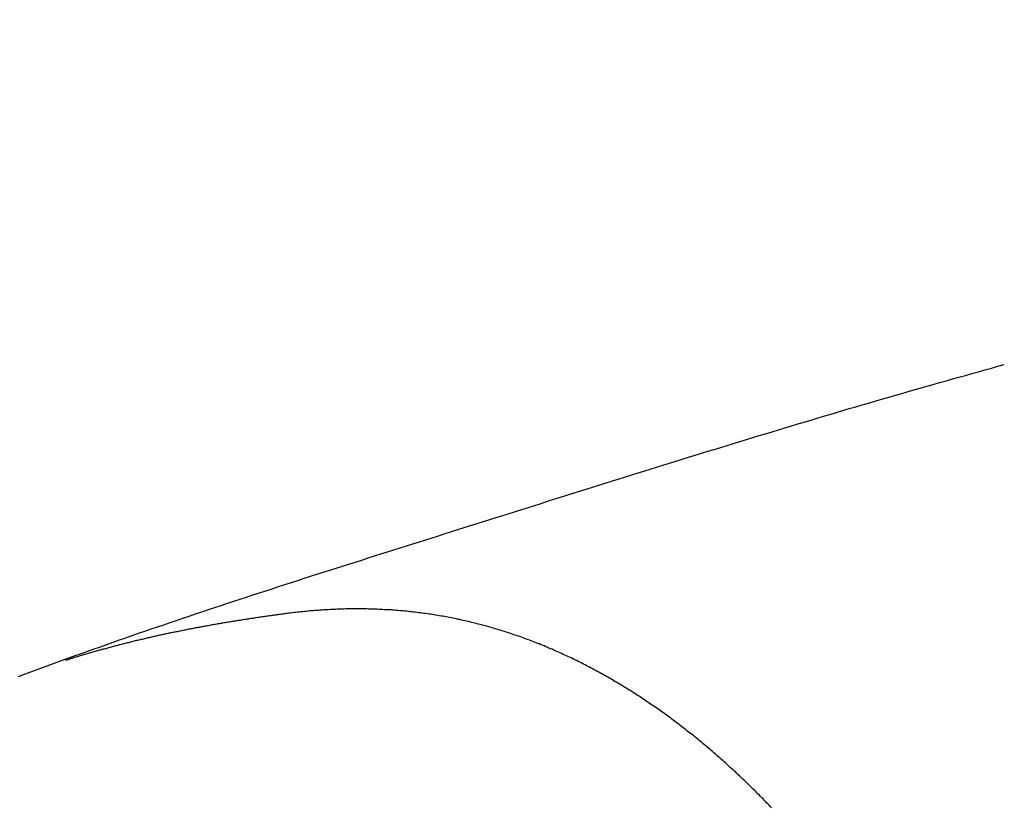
# Model space of a CAD drawing. Header units: millimetres. Extents: x -604189 to 881711, y -381903 to -7297.
# Tile 205 of 256: x -587944 to -587876, y -164840 to -164785. Entities that reach past the tile are written whole.
import ezdxf

# ---------------------------------------------------------------- set-up
doc = ezdxf.new("R2010")
doc.units = ezdxf.units.MM
doc.header["$LTSCALE"] = 100
doc.linetypes.add('0.5_0.5', pattern=[1, 0.5, -0.5])
doc.linetypes.add('ACAD_ISO04W100', pattern=[30.5, 24, -3, 0.5, -3])
doc.layers.get('Defpoints').update_dxf_attribs({"color": 30})
doc.layers.add('OPIS', color=7, linetype='Continuous')
doc.layers.add('strop osie', color=80, linetype='ACAD_ISO04W100', lineweight=5)
doc.styles.get("Standard").update_dxf_attribs({"font": 'romans.shx', "width": 0.5})
doc.dimstyles.new('1 50', dxfattribs={"dimtxt": 150, "dimasz": 80, "dimexe": 1, "dimexo": 1, "dimgap": 20, "dimtad": 1, "dimdec": 0, "dimlfac": 0.1, "dimtxsty": 'Standard', "dimblk": 'ARCHTICK', "dimcen": 200, "dimclrd": 2, "dimadec": 1, "dimazin": 0, "dimtfac": 1, "dimtdec": 0, "dimtmove": 0, "dimatfit": 3, "dimldrblk": 'ARCHTICK', "dimfxl": 120, "dimfxlon": 1, "dimtfill": 1, "dimarcsym": 0})

# ---------------------------------------------------------------- blocks, each defined once
blk = doc.blocks.new('_ArchTick')
at = {"layer": 'strop osie', "color": 0, "const_width": 0.15}
blk.add_lwpolyline([(-0.5, -0.5), (0.5, 0.5)], dxfattribs=at)
blk = doc.blocks.new('*D3294')
at = {"layer": 'Defpoints', "color": 0, "linetype": 'ByBlock', "lineweight": 5, "transparency": 16777216}
for p in [(-595783.126, -159420.303), (-593748.924, -159420.303), (-552118.935, -179940.303)]:
    blk.add_point(p, dxfattribs=at)
at = {"layer": 'OPIS', "color": 0, "linetype": 'Continuous', "lineweight": -2, "transparency": 16777216}
for p, q in [((-595723.126, -159420.303), (-595784.126, -159420.303)), ((-595723.126, -179940.303), (-595784.126, -179940.303))]:
    blk.add_line(p, q, dxfattribs=at)
at = {"layer": 'OPIS', "color": 2, "lineweight": -2, "transparency": 16777216}
blk.add_line((-595783.126, -179940.303), (-595783.126, -159420.303), dxfattribs=at)
at = {"layer": 'OPIS', "color": 2, "linetype": 'ByBlock', "lineweight": -2, "transparency": 16777216, "xscale": 80, "yscale": 80, "zscale": 80}
for p, rotation in [((-595783.126, -159420.303), 90), ((-595783.126, -179940.303), 270)]:
    blk.add_blockref('_ArchTick', p, dxfattribs=dict(at, rotation=rotation))
at = {"layer": 'OPIS', "color": 0, "linetype": 'ByBlock', "lineweight": 13, "transparency": 16777216, "insert": (-595878.126, -169680.303), "char_height": 150, "attachment_point": 5, "rotation": 90, "bg_fill": 3, "box_fill_scale": 1.1, "bg_fill_color": 256, "bg_fill_true_color": 13158600, "bg_fill_transparency": 0}
blk.add_mtext('2052', dxfattribs=at)

msp = doc.modelspace()

# ---------------------------------------------------------------- hatches: boundary and pattern name
at = {"layer": 'OPIS', "linetype": 'ByBlock', "lineweight": 15}
h = msp.add_hatch(dxfattribs=at)
h.set_pattern_fill('ANSI37', color=0, scale=80, angle=45)
h.set_pattern_definition([(90, (-306927.96, 32475.8), (-254, 0), []), (180, (-306927.96, 32475.8), (-3e-14, -254), [])])
edge = h.paths.add_edge_path()
edge.add_arc((-587934.086, -167378.931), 50, 0, 90)
edge.add_line((-587934.086, -167328.931), (-588139.086, -167328.93))
edge.add_arc((-588139.086, -167378.93), 50, 89.99957, 180)
edge.add_line((-588189.086, -167378.93), (-588189.086, -167822.93))
edge.add_arc((-588139.086, -167822.93), 50, 180, 270)
edge.add_line((-588139.086, -167872.93), (-587934.085, -167872.931))
edge.add_arc((-587934.086, -167822.931), 50, 270.00137, 360)
edge.add_line((-587884.086, -167822.931), (-587884.086, -167378.931))
edge = h.paths.add_edge_path()
edge.add_arc((-587934.086, -167378.931), 50, 0, 90)
edge.add_line((-587934.086, -167328.931), (-588139.086, -167328.93))
edge.add_arc((-588139.086, -167378.93), 50, 89.99957, 180)
edge.add_line((-588189.086, -167378.93), (-588189.086, -167822.93))
edge.add_arc((-588139.086, -167822.93), 50, 180, 270)
edge.add_line((-588139.086, -167872.93), (-587934.085, -167872.931))
edge.add_arc((-587934.086, -167822.931), 50, 270.00137, 360)
edge.add_line((-587884.086, -167822.931), (-587884.086, -167378.931))
edge = h.paths.add_edge_path()
edge.add_line((-588244.087, -167300.93), (-587769.086, -167300.93))
edge.add_line((-587769.086, -167300.93), (-587769.086, -167900.93))
edge.add_line((-587769.086, -167900.93), (-588243.789, -167900.93))
edge.add_arc((-588244.086, -167892.935), 8, 180, 272.12845, ccw=False)
edge.add_line((-588252.086, -167892.935), (-588252.086, -167308.93))
edge.add_arc((-588244.086, -167308.93), 8, 90.0036, 180, ccw=False)
h.paths.add_polyline_path([(-589864.932, -164217.829), (-589865.004, -164223.092), (-589865.079, -164228.355), (-589865.156, -164233.617), (-589865.235, -164238.88), (-589865.318, -164244.143), (-589865.402, -164249.406), (-589865.489, -164254.669), (-589865.579, -164259.931), (-589865.671, -164265.194), (-589865.766, -164270.457), (-589865.863, -164275.719), (-589865.962, -164280.982), (-589866.064, -164286.244), (-589866.169, -164291.506), (-589866.276, -164296.769), (-589866.386, -164302.031), (-589866.498, -164307.293), (-589866.613, -164312.556), (-589866.73, -164317.818), (-589866.85, -164323.08), (-589866.972, -164328.342), (-589867.097, -164333.604), (-589867.225, -164338.866), (-589867.355, -164344.127), (-589867.488, -164349.389), (-589867.623, -164354.651), (-589867.76, -164359.913), (-589867.901, -164365.174), (-589868.043, -164370.436), (-589868.189, -164375.697), (-589868.337, -164380.958), (-589868.487, -164386.22), (-589868.64, -164391.481), (-589868.795, -164396.742), (-589868.953, -164402.003), (-590219.489, -164402.003), (-590219.664, -164396.198), (-590219.835, -164390.392), (-590220.003, -164384.587), (-590220.168, -164378.781), (-590220.329, -164372.976), (-590220.488, -164367.17), (-590220.643, -164361.364), (-590220.796, -164355.558), (-590220.945, -164349.752), (-590221.092, -164343.946), (-590221.235, -164338.14), (-590221.375, -164332.334), (-590221.512, -164326.527), (-590221.646, -164320.721), (-590221.777, -164314.914), (-590221.904, -164309.108), (-590222.029, -164303.301), (-590222.151, -164297.495), (-590222.269, -164291.688), (-590222.385, -164285.881), (-590222.497, -164280.074), (-590222.606, -164274.267), (-590222.713, -164268.461), (-590222.816, -164262.653), (-590222.916, -164256.846), (-590223.014, -164251.039), (-590223.108, -164245.232), (-590223.199, -164239.425), (-590223.287, -164233.618), (-590223.372, -164227.81), (-590223.454, -164222.003), (-590223.533, -164216.196), (-590223.609, -164210.388), (-590223.682, -164204.581), (-590223.751, -164198.773), (-590223.818, -164192.966), (-590223.881, -164187.158), (-590223.941, -164181.35), (-590223.997, -164175.543), (-590224.051, -164169.735), (-590224.101, -164163.927), (-590224.147, -164158.12), (-590224.191, -164152.312), (-590224.231, -164146.504), (-590224.267, -164140.696), (-590224.301, -164134.888), (-590224.332, -164129.081), (-590224.361, -164123.273), (-590224.388, -164117.465), (-590224.413, -164111.657), (-590224.437, -164105.849), (-590224.459, -164100.041), (-590224.475, -164094.233), (-590224.48, -164088.425), (-590224.472, -164082.617), (-590224.448, -164076.809), (-590224.406, -164071.002), (-590224.347, -164065.194), (-590224.269, -164059.387), (-590224.171, -164053.58), (-590224.054, -164047.773), (-590223.917, -164041.967), (-590223.759, -164036.161), (-590223.581, -164030.356), (-590223.381, -164024.551), (-590223.159, -164018.747), (-590222.914, -164012.944), (-590222.642, -164007.143), (-590222.341, -164001.342), (-590222.009, -163995.544), (-590221.642, -163989.748), (-590221.238, -163983.954), (-590220.795, -163978.163), (-590220.304, -163972.376), (-590219.753, -163966.594), (-590219.129, -163960.82), (-590218.419, -163955.056), (-590217.605, -163949.306), (-590216.67, -163943.574), (-590215.596, -163937.865), (-590214.362, -163932.188), (-590212.941, -163926.557), (-590211.302, -163920.987), (-590209.416, -163915.495), (-590207.246, -163910.11), (-590204.744, -163904.869), (-590201.869, -163899.824), (-590198.582, -163895.036), (-590194.851, -163890.591), (-590190.671, -163886.563), (-590186.105, -163882.977), (-590181.224, -163879.833), (-590176.097, -163877.106), (-590170.784, -163874.761), (-590165.336, -163872.759), (-590159.785, -163871.064), (-590154.154, -163869.636), (-590148.468, -163868.44), (-590142.747, -163867.44), (-590137, -163866.603), (-590131.235, -163865.9), (-590125.458, -163865.297), (-590119.674, -163864.778), (-590113.884, -163864.334), (-590108.088, -163863.958), (-590102.289, -163863.646), (-590096.486, -163863.39), (-590090.681, -163863.186), (-590084.874, -163863.026), (-590079.068, -163862.906), (-590073.26, -163862.819), (-590067.453, -163862.761), (-590061.645, -163862.725), (-590055.837, -163862.707), (-590050.029, -163862.7), (-590044.221, -163862.698), (-590038.958, -163862.699), (-590033.694, -163862.704), (-590028.431, -163862.718), (-590023.167, -163862.744), (-590017.904, -163862.788), (-590012.641, -163862.852), (-590007.379, -163862.942), (-590002.117, -163863.062), (-589996.856, -163863.215), (-589991.596, -163863.407), (-589986.337, -163863.64), (-589981.081, -163863.919), (-589975.828, -163864.249), (-589970.579, -163864.634), (-589965.334, -163865.078), (-589960.096, -163865.587), (-589954.864, -163866.17), (-589949.645, -163866.847), (-589944.442, -163867.642), (-589939.263, -163868.578), (-589934.115, -163869.676), (-589929.013, -163870.965), (-589923.971, -163872.474), (-589919.009, -163874.23), (-589914.153, -163876.259), (-589909.436, -163878.591), (-589904.896, -163881.253), (-589900.585, -163884.268), (-589896.554, -163887.652), (-589892.857, -163891.394), (-589889.534, -163895.471), (-589886.574, -163899.824), (-589883.952, -163904.387), (-589881.64, -163909.114), (-589879.606, -163913.968), (-589877.817, -163918.918), (-589876.241, -163923.939), (-589874.854, -163929.016), (-589873.636, -163934.137), (-589872.564, -163939.29), (-589871.619, -163944.467), (-589870.784, -163949.663), (-589870.048, -163954.875), (-589869.397, -163960.099), (-589868.818, -163965.33), (-589868.302, -163970.568), (-589867.84, -163975.811), (-589867.421, -163981.058), (-589867.037, -163986.308), (-589866.685, -163991.559), (-589866.363, -163996.813), (-589866.067, -164002.068), (-589865.796, -164007.324), (-589865.549, -164012.582), (-589865.322, -164017.84), (-589865.116, -164023.1), (-589864.928, -164028.36), (-589864.759, -164033.621), (-589864.607, -164038.882), (-589864.472, -164044.144), (-589864.354, -164049.406), (-589864.252, -164054.668), (-589864.166, -164059.931), (-589864.096, -164065.194), (-589864.041, -164070.457), (-589864.001, -164075.72), (-589863.976, -164080.984), (-589863.964, -164086.247), (-589863.964, -164091.51), (-589863.974, -164096.774), (-589863.991, -164102.037), (-589864.012, -164107.301), (-589864.034, -164112.564), (-589864.057, -164117.828), (-589864.081, -164123.091), (-589864.107, -164128.354), (-589864.135, -164133.618), (-589864.165, -164138.881), (-589864.197, -164144.144), (-589864.232, -164149.408), (-589864.269, -164154.671), (-589864.31, -164159.934), (-589864.353, -164165.198), (-589864.399, -164170.461), (-589864.447, -164175.724), (-589864.498, -164180.987), (-589864.552, -164186.25), (-589864.609, -164191.513), (-589864.668, -164196.777), (-589864.73, -164202.04), (-589864.795, -164207.303), (-589864.862, -164212.566)])
h.paths.add_polyline_path([(-590463.924, -164407.051), (-587763.924, -164407.051), (-587763.924, -162910.783), (-590463.924, -162910.783)])
h.paths.add_polyline_path([(-590295.717, -164839.225), (-590289.91, -164839.127), (-590284.103, -164839.033), (-590278.295, -164838.942), (-590272.488, -164838.854), (-590266.681, -164838.769), (-590260.873, -164838.687), (-590255.066, -164838.608), (-590249.259, -164838.532), (-590243.451, -164838.459), (-590237.644, -164838.39), (-590231.836, -164838.323), (-590226.028, -164838.26), (-590220.221, -164838.2), (-590214.413, -164838.144), (-590208.605, -164838.09), (-590202.798, -164838.04), (-590196.99, -164837.994), (-590191.182, -164837.95), (-590185.374, -164837.91), (-590179.567, -164837.874), (-590173.759, -164837.84), (-590167.951, -164837.809), (-590162.143, -164837.78), (-590156.335, -164837.753), (-590150.527, -164837.728), (-590144.719, -164837.704), (-590138.912, -164837.682), (-590133.104, -164837.666), (-590127.296, -164837.661), (-590121.488, -164837.669), (-590115.68, -164837.693), (-590109.872, -164837.735), (-590104.065, -164837.794), (-590098.257, -164837.872), (-590092.45, -164837.97), (-590086.643, -164838.087), (-590080.837, -164838.224), (-590075.031, -164838.382), (-590069.226, -164838.56), (-590063.422, -164838.76), (-590057.618, -164838.982), (-590051.815, -164839.227), (-590046.013, -164839.499), (-590040.213, -164839.8), (-590034.415, -164840.132), (-590028.618, -164840.499), (-590022.825, -164840.903), (-590017.034, -164841.346), (-590011.246, -164841.837), (-590005.465, -164842.388), (-589999.691, -164843.012), (-589993.927, -164843.722), (-589988.176, -164844.536), (-589982.444, -164845.471), (-589976.736, -164846.545), (-589971.059, -164847.779), (-589965.428, -164849.2), (-589959.858, -164850.839), (-589954.366, -164852.725), (-589948.98, -164854.895), (-589943.739, -164857.397), (-589938.694, -164860.272), (-589933.906, -164863.559), (-589929.462, -164867.29), (-589925.433, -164871.47), (-589921.847, -164876.036), (-589918.704, -164880.917), (-589915.976, -164886.044), (-589913.631, -164891.357), (-589911.63, -164896.805), (-589909.934, -164902.356), (-589908.507, -164907.987), (-589907.31, -164913.673), (-589906.31, -164919.394), (-589905.474, -164925.141), (-589904.77, -164930.906), (-589904.168, -164936.683), (-589903.648, -164942.467), (-589903.204, -164948.257), (-589902.829, -164954.053), (-589902.516, -164959.852), (-589902.261, -164965.655), (-589902.056, -164971.46), (-589901.897, -164977.267), (-589901.776, -164983.073), (-589901.69, -164988.881), (-589901.631, -164994.688), (-589901.596, -165000.496), (-589901.577, -165006.304), (-589901.57, -165012.112), (-589901.569, -165017.92), (-589901.57, -165023.183), (-589901.575, -165028.447), (-589901.588, -165033.71), (-589901.615, -165038.974), (-589901.658, -165044.237), (-589901.723, -165049.5), (-589901.813, -165054.762), (-589901.932, -165060.024), (-589902.086, -165065.285), (-589902.277, -165070.545), (-589902.51, -165075.804), (-589902.79, -165081.06), (-589903.119, -165086.313), (-589903.504, -165091.562), (-589903.949, -165096.807), (-589904.458, -165102.045), (-589905.04, -165107.276), (-589905.717, -165112.496), (-589906.513, -165117.699), (-589907.448, -165122.878), (-589908.547, -165128.026), (-589909.836, -165133.128), (-589911.345, -165138.17), (-589913.1, -165143.132), (-589915.129, -165147.988), (-589917.461, -165152.705), (-589920.123, -165157.245), (-589923.139, -165161.556), (-589926.522, -165165.587), (-589930.265, -165169.284), (-589934.342, -165172.607), (-589938.694, -165175.567), (-589943.257, -165178.189), (-589947.985, -165180.501), (-589952.838, -165182.535), (-589957.788, -165184.324), (-589962.81, -165185.9), (-589967.887, -165187.287), (-589973.007, -165188.505), (-589978.16, -165189.577), (-589983.337, -165190.522), (-589988.534, -165191.357), (-589993.746, -165192.093), (-589998.969, -165192.744), (-590004.201, -165193.323), (-590009.439, -165193.839), (-590014.682, -165194.301), (-590019.929, -165194.72), (-590025.178, -165195.104), (-590030.43, -165195.456), (-590035.683, -165195.778), (-590040.938, -165196.074), (-590046.195, -165196.345), (-590051.452, -165196.592), (-590056.711, -165196.819), (-590061.97, -165197.025), (-590067.23, -165197.213), (-590072.491, -165197.382), (-590077.752, -165197.534), (-590083.014, -165197.669), (-590088.276, -165197.787), (-590093.539, -165197.889), (-590098.801, -165197.975), (-590104.064, -165198.045), (-590109.327, -165198.1), (-590114.591, -165198.14), (-590119.854, -165198.165), (-590125.118, -165198.177), (-590130.381, -165198.177), (-590135.644, -165198.167), (-590140.908, -165198.15), (-590146.171, -165198.129), (-590151.435, -165198.107), (-590156.698, -165198.084), (-590161.961, -165198.06), (-590167.225, -165198.034), (-590172.488, -165198.006), (-590177.752, -165197.976), (-590183.015, -165197.944), (-590188.278, -165197.909), (-590193.541, -165197.872), (-590198.805, -165197.831), (-590204.068, -165197.788), (-590209.331, -165197.742), (-590214.594, -165197.694), (-590219.858, -165197.643), (-590225.121, -165197.589), (-590230.384, -165197.532), (-590235.647, -165197.473), (-590240.91, -165197.411), (-590246.173, -165197.346), (-590251.436, -165197.279), (-590256.699, -165197.209), (-590261.962, -165197.137), (-590267.225, -165197.062), (-590272.488, -165196.985), (-590277.751, -165196.906), (-590283.014, -165196.823), (-590288.276, -165196.739), (-590293.539, -165196.652), (-590298.802, -165196.562), (-590304.064, -165196.47), (-590309.327, -165196.375), (-590314.59, -165196.278), (-590319.852, -165196.179), (-590325.115, -165196.077), (-590330.377, -165195.972), (-590335.639, -165195.865), (-590340.902, -165195.755), (-590346.164, -165195.643), (-590351.426, -165195.528), (-590356.688, -165195.411), (-590361.95, -165195.291), (-590367.212, -165195.169), (-590372.474, -165195.044), (-590377.736, -165194.916), (-590382.998, -165194.786), (-590388.26, -165194.653), (-590393.521, -165194.518), (-590398.783, -165194.381), (-590404.045, -165194.24), (-590409.306, -165194.098), (-590414.568, -165193.952), (-590419.829, -165193.804), (-590425.09, -165193.654), (-590430.351, -165193.501), (-590435.613, -165193.346), (-590440.874, -165193.188), (-590440.874, -164842.652), (-590435.068, -164842.477), (-590429.263, -164842.306), (-590423.457, -164842.138), (-590417.652, -164841.973), (-590411.846, -164841.812), (-590406.04, -164841.653), (-590400.235, -164841.498), (-590394.429, -164841.345), (-590388.623, -164841.196), (-590382.817, -164841.049), (-590377.01, -164840.906), (-590371.204, -164840.766), (-590365.398, -164840.629), (-590359.591, -164840.495), (-590353.785, -164840.364), (-590347.978, -164840.237), (-590342.172, -164840.112), (-590336.365, -164839.99), (-590330.558, -164839.872), (-590324.752, -164839.756), (-590318.945, -164839.644), (-590313.138, -164839.535), (-590307.331, -164839.428), (-590301.524, -164839.325)])
edge = h.paths.add_edge_path()
edge.add_arc((-590093.924, -162268.543), 50, 0, 90.00043)
edge.add_line((-590093.924, -162218.543), (-590298.924, -162218.545))
edge.add_arc((-590298.924, -162268.545), 50, 90.00087, 180)
edge.add_line((-590348.924, -162268.545), (-590348.924, -162712.545))
edge.add_arc((-590298.924, -162712.545), 50, 180, 270.00224)
edge.add_line((-590298.922, -162762.545), (-590093.923, -162762.543))
edge.add_arc((-590093.924, -162712.543), 50, 270.00087, 360)
edge.add_line((-590043.924, -162712.543), (-590043.924, -162268.543))
edge = h.paths.add_edge_path()
edge.add_arc((-590093.924, -161668.543), 50, 0, 90.00043)
edge.add_line((-590093.924, -161618.543), (-590298.924, -161618.545))
edge.add_arc((-590298.924, -161668.545), 50, 90.00087, 180)
edge.add_line((-590348.924, -161668.545), (-590348.924, -162112.545))
edge.add_arc((-590298.924, -162112.545), 50, 180, 270.00224)
edge.add_line((-590298.922, -162162.545), (-590093.923, -162162.543))
edge.add_arc((-590093.924, -162112.543), 50, 270.00087, 360)
edge.add_line((-590043.924, -162112.543), (-590043.924, -161668.543))
h.paths.add_polyline_path([(-590463.924, -162790.543), (-587763.924, -162790.543), (-587763.924, -161590.543), (-590463.924, -161590.543)])
edge = h.paths.add_edge_path()
edge.add_arc((-588139.086, -168270.003), 50, 89.99957, 180)
edge.add_line((-588189.086, -168270.003), (-588189.086, -168714.003))
edge.add_arc((-588139.086, -168714.003), 50, 180, 270)
edge.add_line((-588139.086, -168764.003), (-587934.085, -168764.004))
edge.add_arc((-587934.086, -168714.004), 50, 270.00137, 360)
edge.add_line((-587884.086, -168714.004), (-587884.086, -168270.004))
edge.add_arc((-587934.086, -168270.004), 50, 0, 90)
edge.add_line((-587934.086, -168220.004), (-588139.086, -168220.003))
edge = h.paths.add_edge_path()
edge.add_arc((-587934.086, -169161.078), 50, 0, 90)
edge.add_line((-587934.086, -169111.078), (-588139.086, -169111.076))
edge.add_arc((-588139.086, -169161.076), 50, 89.99957, 180)
edge.add_line((-588189.086, -169161.076), (-588189.086, -169605.076))
edge.add_arc((-588139.086, -169605.076), 50, 180, 270)
edge.add_line((-588139.086, -169655.076), (-587934.085, -169655.078))
edge.add_arc((-587934.086, -169605.078), 50, 270.00137, 360)
edge.add_line((-587884.086, -169605.078), (-587884.086, -169161.078))
edge = h.paths.add_edge_path()
edge.add_arc((-588139.086, -170052.15), 50, 89.99957, 180)
edge.add_line((-588189.086, -170052.15), (-588189.086, -170496.15))
edge.add_arc((-588139.086, -170496.15), 50, 180, 270)
edge.add_line((-588139.086, -170546.15), (-587934.085, -170546.151))
edge.add_arc((-587934.086, -170496.151), 50, 270.00137, 360)
edge.add_line((-587884.086, -170496.151), (-587884.086, -170052.151))
edge.add_arc((-587934.086, -170052.151), 50, 0, 90)
edge.add_line((-587934.086, -170002.151), (-588139.086, -170002.15))
edge = h.paths.add_edge_path()
edge.add_arc((-588139.086, -170943.223), 50, 89.99957, 180)
edge.add_line((-588189.086, -170943.223), (-588189.086, -171387.223))
edge.add_arc((-588139.086, -171387.223), 50, 180, 270)
edge.add_line((-588139.086, -171437.223), (-587934.085, -171437.224))
edge.add_arc((-587934.086, -171387.224), 50, 270.00137, 360)
edge.add_line((-587884.086, -171387.224), (-587884.086, -170943.224))
edge.add_arc((-587934.086, -170943.224), 50, 0, 90)
edge.add_line((-587934.086, -170893.224), (-588139.086, -170893.223))
h.paths.add_polyline_path([(-587763.924, -164527.291), (-590463.924, -164527.291), (-590463.924, -171970.3), (-587763.924, -171970.3)])

# ---------------------------------------------------------------- next in the draw order: dimensions: what is measured, and where the dimension line sits
at = {"layer": 'OPIS', "color": 0, "linetype": 'ByBlock', "lineweight": 13}
dim = msp.add_linear_dim(base=(-595783.126, -159420.303), p1=(-552118.935, -179940.303), p2=(-593748.924, -159420.303), angle=90, dimstyle='1 50', override={"dimtmove": 1, "dimfxl": 60, "dimarcsym": 1}, dxfattribs=at)
dim.commit()
dim.dimension.update_dxf_attribs({"geometry": '*D3294', "text_midpoint": (-595878.126, -169680.303)})

# ---------------------------------------------------------------- next in the draw order: hatches: boundary and pattern name
at = {"layer": 'OPIS', "linetype": '0.5_0.5', "lineweight": 13}
h = msp.add_hatch(dxfattribs=at)
h.set_pattern_fill('ANSI37', color=0, scale=130)
h.set_pattern_definition([(45, (-597218.54, 256668.8), (-291.85832, 291.85832), []), (135, (-597218.54, 256668.8), (-291.85832, -291.85832), [])])
edge = h.paths.add_edge_path(flags=16)
edge.add_line((-570958.916, -168985.281), (-571058.916, -168985.281))
edge.add_line((-571058.916, -168985.281), (-572598.916, -168985.281))
edge.add_line((-572598.916, -168985.281), (-572598.915, -170470.3))
edge.add_line((-572598.915, -170470.3), (-570825.763, -170470.3))
edge.add_arc((-570508.916, -170339.099), 342.937, 180, 202.49364, ccw=False)
edge.add_arc((-570508.916, -170339.099), 342.937, 90, 180, ccw=False)
edge.add_line((-570508.916, -169996.163), (-570508.916, -169764.704))
edge.add_arc((-570058.916, -168985.281), 900, 180, 240, ccw=False)
edge = h.paths.add_edge_path(flags=17)
edge.add_line((-569358.915, -170085.281), (-569358.916, -168985.281))
edge.add_line((-569358.916, -168985.281), (-569358.917, -168985.281))
edge.add_line((-569358.917, -168985.281), (-569958.916, -168985.281))
edge.add_line((-569958.916, -168985.281), (-570058.916, -168985.281))
edge.add_line((-570058.916, -168985.281), (-570058.916, -168925.281))
edge.add_line((-570058.916, -168925.281), (-569958.916, -168925.281))
edge.add_line((-569958.916, -168925.281), (-569958.916, -168865.281))
edge.add_line((-569958.916, -168865.281), (-569358.916, -168865.281))
edge.add_line((-569358.916, -168865.281), (-569358.917, -166865.281))
edge.add_line((-569358.917, -166865.281), (-574098.917, -166865.286))
edge.add_line((-574098.917, -166865.286), (-574098.914, -171970.3))
edge.add_line((-574098.914, -171970.3), (-572608.913, -171970.3))
edge.add_line((-572608.913, -171970.3), (-571504.913, -170590.3))
edge.add_line((-571504.913, -170590.3), (-572718.915, -170590.3))
edge.add_line((-572718.915, -170590.3), (-572718.916, -168865.281))
edge.add_line((-572718.916, -168865.281), (-571058.916, -168865.281))
edge.add_line((-571058.916, -168865.281), (-571058.916, -168925.281))
edge.add_line((-571058.916, -168925.281), (-570958.916, -168925.281))
edge.add_line((-570958.916, -168925.281), (-570958.916, -168985.281))
edge.add_arc((-570058.916, -168985.281), 900, 180, 240)
edge.add_line((-570508.916, -169764.704), (-570508.916, -169996.163))
edge.add_arc((-570508.916, -170339.099), 342.937, 0, 90, ccw=False)
edge.add_arc((-570508.916, -170339.099), 342.937, 208.97989, 360, ccw=False)
edge.add_line((-570808.913, -170505.253), (-570808.913, -171171.086))
edge.add_arc((-570808.913, -171220.3), 49.214, 0, 90, ccw=False)
edge.add_arc((-570808.913, -171220.3), 49.214, 270, 360, ccw=False)
edge.add_line((-570808.913, -171269.514), (-570808.913, -171970.3))
edge.add_line((-570808.913, -171970.3), (-569358.914, -171970.3))
edge.add_line((-569358.914, -171970.3), (-569358.915, -170085.281))
h.paths.add_polyline_path([(-561118.924, -159870.303), (-590334.655, -159870.303), (-590334.655, -161470.303), (-562318.924, -161470.303), (-562318.924, -172095.292), (-561118.924, -172095.291), (-561118.924, -168350.303), (-552073.919, -168350.303), (-552073.92, -167150.303), (-561118.924, -167150.303)])
h.paths.add_polyline_path([(-572856.927, -169813.68), (-569451.07, -169813.68), (-569451.07, -169408.68), (-572856.927, -169408.68)], flags=16)

# ---------------------------------------------------------------- next in the draw order: linework, layer by layer
at = {"color": 0}
for points in [[(-587944.52, -164830.858, 0), (-587944.084, -164830.688, 0), (-587943.647, -164830.528, 0), (-587943.21, -164830.368, 0), (-587942.773, -164830.198, 0), (-587942.336, -164830.038, 0), (-587941.899, -164829.878, 0), (-587941.461, -164829.718, 0), (-587941.023, -164829.558, 0), (-587940.585, -164829.398, 0), (-587940.147, -164829.248, 0), (-587939.708, -164829.088, 0), (-587939.269, -164828.928, 0), (-587938.83, -164828.778, 0), (-587938.391, -164828.618, 0), (-587937.951, -164828.468, 0), (-587937.512, -164828.308, 0), (-587937.072, -164828.158, 0), (-587936.632, -164827.998, 0), (-587936.191, -164827.848, 0), (-587935.751, -164827.698, 0), (-587935.31, -164827.548, 0), (-587934.869, -164827.398, 0), (-587934.428, -164827.248, 0), (-587933.987, -164827.098, 0), (-587933.546, -164826.948, 0), (-587933.104, -164826.798, 0), (-587932.663, -164826.648, 0), (-587932.221, -164826.498, 0), (-587931.779, -164826.348, 0), (-587931.337, -164826.198, 0), (-587930.894, -164826.058, 0), (-587930.452, -164825.908, 0), (-587930.009, -164825.758, 0), (-587929.567, -164825.618, 0), (-587929.124, -164825.468, 0), (-587928.681, -164825.328, 0), (-587928.238, -164825.178, 0), (-587927.794, -164825.038, 0), (-587927.351, -164824.888, 0), (-587926.908, -164824.748, 0), (-587926.464, -164824.608, 0), (-587926.021, -164824.458, 0), (-587925.577, -164824.318, 0), (-587925.133, -164824.178, 0), (-587924.689, -164824.028, 0), (-587924.245, -164823.888, 0), (-587923.801, -164823.748, 0), (-587923.357, -164823.608, 0), (-587922.913, -164823.458, 0), (-587922.469, -164823.318, 0), (-587922.025, -164823.178, 0), (-587921.58, -164823.038, 0), (-587921.136, -164822.898, 0), (-587920.691, -164822.758, 0), (-587920.247, -164822.618, 0), (-587919.802, -164822.478, 0), (-587919.358, -164822.328, 0), (-587918.913, -164822.188, 0), (-587918.469, -164822.048, 0), (-587918.024, -164821.908, 0), (-587917.579, -164821.768, 0), (-587917.135, -164821.628, 0), (-587916.69, -164821.488, 0), (-587916.245, -164821.348, 0), (-587915.801, -164821.208, 0), (-587915.356, -164821.068, 0), (-587914.911, -164820.928, 0), (-587914.467, -164820.788, 0), (-587914.022, -164820.648, 0), (-587913.577, -164820.508, 0), (-587913.133, -164820.368, 0), (-587912.688, -164820.228, 0), (-587912.243, -164820.088, 0), (-587911.799, -164819.948, 0), (-587911.354, -164819.808, 0), (-587910.909, -164819.668, 0), (-587910.465, -164819.528, 0), (-587910.02, -164819.388, 0), (-587909.576, -164819.248, 0), (-587909.131, -164819.108, 0), (-587908.686, -164818.968, 0), (-587908.242, -164818.828, 0), (-587907.797, -164818.678, 0), (-587907.352, -164818.538, 0), (-587906.908, -164818.398, 0), (-587906.463, -164818.258, 0), (-587906.018, -164818.118, 0), (-587905.574, -164817.988, 0), (-587905.129, -164817.848, 0), (-587904.684, -164817.708, 0), (-587904.239, -164817.568, 0), (-587903.795, -164817.428, 0), (-587903.35, -164817.288, 0), (-587902.905, -164817.148, 0), (-587902.46, -164817.008, 0), (-587902.015, -164816.868, 0), (-587901.57, -164816.728, 0), (-587901.125, -164816.588, 0), (-587900.68, -164816.448, 0), (-587900.235, -164816.318, 0), (-587899.79, -164816.178, 0), (-587899.345, -164816.038, 0), (-587898.9, -164815.898, 0), (-587898.454, -164815.758, 0), (-587898.009, -164815.628, 0), (-587897.564, -164815.488, 0), (-587897.118, -164815.348, 0), (-587896.673, -164815.208, 0), (-587896.228, -164815.078, 0), (-587895.782, -164814.938, 0), (-587895.336, -164814.798, 0), (-587894.891, -164814.668, 0), (-587894.445, -164814.528, 0), (-587893.999, -164814.388, 0), (-587893.554, -164814.258, 0), (-587893.108, -164814.118, 0), (-587892.662, -164813.988, 0), (-587892.216, -164813.848, 0), (-587891.77, -164813.718, 0), (-587891.323, -164813.578, 0), (-587890.877, -164813.448, 0), (-587890.431, -164813.308, 0), (-587889.985, -164813.178, 0), (-587889.538, -164813.048, 0), (-587889.092, -164812.908, 0), (-587888.645, -164812.778, 0), (-587888.198, -164812.648, 0), (-587887.751, -164812.518, 0), (-587887.305, -164812.378, 0), (-587886.858, -164812.248, 0), (-587886.411, -164812.118, 0), (-587885.963, -164811.988, 0), (-587885.516, -164811.858, 0), (-587885.069, -164811.728, 0), (-587884.622, -164811.598, 0), (-587884.174, -164811.468, 0), (-587883.726, -164811.338, 0), (-587883.279, -164811.208, 0), (-587882.831, -164811.078, 0), (-587882.383, -164810.948, 0), (-587881.935, -164810.818, 0), (-587881.487, -164810.698, 0), (-587881.039, -164810.568, 0), (-587880.59, -164810.438, 0), (-587880.142, -164810.308, 0), (-587879.693, -164810.188, 0), (-587879.245, -164810.058, 0), (-587878.796, -164809.938, 0), (-587878.347, -164809.808, 0), (-587877.898, -164809.688, 0), (-587877.449, -164809.558, 0), (-587877, -164809.438, 0), (-587876.55, -164809.308, 0), (-587876.101, -164809.188, 0)], [(-587925.867, -164826.468, 0), (-587925.949, -164826.478, 0), (-587926.031, -164826.488, 0), (-587926.112, -164826.508, 0), (-587926.194, -164826.518, 0), (-587926.276, -164826.528, 0), (-587926.357, -164826.538, 0), (-587926.439, -164826.548, 0), (-587926.521, -164826.558, 0), (-587926.602, -164826.568, 0), (-587926.684, -164826.578, 0), (-587926.766, -164826.598, 0), (-587926.847, -164826.608, 0), (-587926.929, -164826.618, 0), (-587927.011, -164826.628, 0), (-587927.092, -164826.638, 0), (-587927.174, -164826.648, 0), (-587927.255, -164826.668, 0), (-587927.337, -164826.678, 0), (-587927.419, -164826.688, 0), (-587927.5, -164826.698, 0), (-587927.582, -164826.708, 0), (-587927.663, -164826.718, 0), (-587927.745, -164826.738, 0), (-587927.826, -164826.748, 0), (-587927.908, -164826.758, 0), (-587927.99, -164826.768, 0), (-587928.071, -164826.778, 0), (-587928.153, -164826.798, 0), (-587928.234, -164826.808, 0), (-587928.316, -164826.818, 0), (-587928.397, -164826.828, 0), (-587928.479, -164826.848, 0), (-587928.56, -164826.858, 0), (-587928.642, -164826.868, 0), (-587928.723, -164826.878, 0), (-587928.805, -164826.898, 0), (-587928.886, -164826.908, 0), (-587928.967, -164826.918, 0), (-587929.049, -164826.928, 0), (-587929.13, -164826.948, 0), (-587929.212, -164826.958, 0), (-587929.293, -164826.968, 0), (-587929.375, -164826.988, 0), (-587929.456, -164826.998, 0), (-587929.537, -164827.008, 0), (-587929.619, -164827.028, 0), (-587929.7, -164827.038, 0), (-587929.781, -164827.048, 0), (-587929.863, -164827.068, 0), (-587929.944, -164827.078, 0), (-587930.025, -164827.088, 0), (-587930.107, -164827.108, 0), (-587930.188, -164827.118, 0), (-587930.269, -164827.128, 0), (-587930.351, -164827.148, 0), (-587930.432, -164827.158, 0), (-587930.513, -164827.168, 0), (-587930.594, -164827.188, 0), (-587930.676, -164827.198, 0), (-587930.757, -164827.218, 0), (-587930.838, -164827.228, 0), (-587930.919, -164827.238, 0), (-587931.001, -164827.258, 0), (-587931.082, -164827.268, 0), (-587931.163, -164827.288, 0), (-587931.244, -164827.298, 0), (-587931.325, -164827.318, 0), (-587931.406, -164827.328, 0), (-587931.487, -164827.348, 0), (-587931.569, -164827.358, 0), (-587931.65, -164827.378, 0), (-587931.731, -164827.388, 0), (-587931.812, -164827.408, 0), (-587931.893, -164827.418, 0), (-587931.974, -164827.438, 0), (-587932.055, -164827.448, 0), (-587932.136, -164827.468, 0), (-587932.217, -164827.478, 0), (-587932.298, -164827.498, 0), (-587932.379, -164827.508, 0), (-587932.46, -164827.528, 0), (-587932.541, -164827.538, 0), (-587932.622, -164827.558, 0), (-587932.703, -164827.568, 0), (-587932.784, -164827.588, 0), (-587932.865, -164827.608, 0), (-587932.946, -164827.618, 0), (-587933.026, -164827.638, 0), (-587933.107, -164827.648, 0), (-587933.188, -164827.668, 0), (-587933.269, -164827.688, 0), (-587933.35, -164827.698, 0), (-587933.431, -164827.718, 0), (-587933.511, -164827.738, 0), (-587933.592, -164827.748, 0), (-587933.673, -164827.768, 0), (-587933.754, -164827.788, 0), (-587933.834, -164827.798, 0), (-587933.915, -164827.818, 0), (-587933.996, -164827.838, 0), (-587934.076, -164827.848, 0), (-587934.157, -164827.868, 0), (-587934.238, -164827.888, 0), (-587934.318, -164827.908, 0), (-587934.399, -164827.918, 0), (-587934.479, -164827.938, 0), (-587934.56, -164827.958, 0), (-587934.64, -164827.978, 0), (-587934.721, -164827.988, 0), (-587934.801, -164828.008, 0), (-587934.882, -164828.028, 0), (-587934.962, -164828.048, 0), (-587935.043, -164828.058, 0), (-587935.123, -164828.078, 0), (-587935.204, -164828.098, 0), (-587935.284, -164828.118, 0), (-587935.365, -164828.138, 0), (-587935.445, -164828.158, 0), (-587935.525, -164828.168, 0), (-587935.606, -164828.188, 0), (-587935.686, -164828.208, 0), (-587935.766, -164828.228, 0), (-587935.846, -164828.248, 0), (-587935.927, -164828.268, 0), (-587936.007, -164828.288, 0), (-587936.087, -164828.308, 0), (-587936.167, -164828.328, 0), (-587936.247, -164828.338, 0), (-587936.328, -164828.358, 0), (-587936.408, -164828.378, 0), (-587936.488, -164828.398, 0), (-587936.568, -164828.418, 0), (-587936.648, -164828.438, 0), (-587936.728, -164828.458, 0), (-587936.808, -164828.478, 0), (-587936.888, -164828.498, 0), (-587936.968, -164828.518, 0), (-587937.048, -164828.538, 0), (-587937.128, -164828.558, 0), (-587937.208, -164828.578, 0), (-587937.288, -164828.598, 0), (-587937.368, -164828.618, 0), (-587937.447, -164828.638, 0), (-587937.527, -164828.658, 0), (-587937.607, -164828.688, 0), (-587937.687, -164828.708, 0), (-587937.767, -164828.728, 0), (-587937.846, -164828.748, 0), (-587937.926, -164828.768, 0), (-587938.006, -164828.788, 0), (-587938.085, -164828.808, 0), (-587938.165, -164828.828, 0), (-587938.245, -164828.848, 0), (-587938.324, -164828.878, 0), (-587938.404, -164828.898, 0), (-587938.483, -164828.918, 0), (-587938.563, -164828.938, 0), (-587938.642, -164828.958, 0), (-587938.722, -164828.978, 0), (-587938.801, -164829.008, 0), (-587938.881, -164829.028, 0), (-587938.96, -164829.048, 0), (-587939.04, -164829.068, 0), (-587939.119, -164829.098, 0), (-587939.198, -164829.118, 0), (-587939.278, -164829.138, 0), (-587939.357, -164829.158, 0), (-587939.436, -164829.188, 0), (-587939.515, -164829.208, 0), (-587939.595, -164829.228, 0), (-587939.674, -164829.248, 0), (-587939.753, -164829.278, 0), (-587939.832, -164829.298, 0), (-587939.911, -164829.318, 0), (-587939.99, -164829.348, 0), (-587940.069, -164829.368, 0), (-587940.148, -164829.388, 0), (-587940.227, -164829.418, 0), (-587940.306, -164829.438, 0), (-587940.385, -164829.468, 0), (-587940.464, -164829.488, 0), (-587940.543, -164829.508, 0), (-587940.622, -164829.538, 0), (-587940.701, -164829.558, 0), (-587940.779, -164829.588, 0), (-587940.858, -164829.608, 0), (-587940.937, -164829.628, 0), (-587941.016, -164829.658, 0), (-587941.094, -164829.678, 0), (-587941.173, -164829.708, 0), (-587941.252, -164829.728, 0)], [(-587892.259, -164839.958, 0), (-587892.342, -164839.868, 0), (-587892.425, -164839.778, 0), (-587892.509, -164839.698, 0), (-587892.593, -164839.608, 0), (-587892.676, -164839.518, 0), (-587892.76, -164839.438, 0), (-587892.845, -164839.348, 0), (-587892.929, -164839.268, 0), (-587893.014, -164839.178, 0), (-587893.098, -164839.088, 0), (-587893.183, -164839.008, 0), (-587893.268, -164838.918, 0), (-587893.354, -164838.838, 0), (-587893.439, -164838.748, 0), (-587893.525, -164838.668, 0), (-587893.61, -164838.588, 0), (-587893.696, -164838.498, 0), (-587893.782, -164838.418, 0), (-587893.869, -164838.328, 0), (-587893.955, -164838.248, 0), (-587894.042, -164838.168, 0), (-587894.129, -164838.078, 0), (-587894.216, -164837.998, 0), (-587894.303, -164837.918, 0), (-587894.39, -164837.828, 0), (-587894.478, -164837.748, 0), (-587894.565, -164837.668, 0), (-587894.653, -164837.588, 0), (-587894.741, -164837.498, 0), (-587894.83, -164837.418, 0), (-587894.918, -164837.338, 0), (-587895.007, -164837.258, 0), (-587895.096, -164837.178, 0), (-587895.185, -164837.098, 0), (-587895.274, -164837.018, 0), (-587895.363, -164836.928, 0), (-587895.452, -164836.848, 0), (-587895.542, -164836.768, 0), (-587895.632, -164836.688, 0), (-587895.722, -164836.608, 0), (-587895.812, -164836.528, 0), (-587895.903, -164836.448, 0), (-587895.993, -164836.368, 0), (-587896.084, -164836.298, 0), (-587896.175, -164836.218, 0), (-587896.266, -164836.138, 0), (-587896.357, -164836.058, 0), (-587896.449, -164835.978, 0), (-587896.54, -164835.898, 0), (-587896.632, -164835.818, 0), (-587896.724, -164835.748, 0), (-587896.816, -164835.668, 0), (-587896.909, -164835.588, 0), (-587897.001, -164835.518, 0), (-587897.094, -164835.438, 0), (-587897.187, -164835.358, 0), (-587897.28, -164835.288, 0), (-587897.373, -164835.208, 0), (-587897.466, -164835.128, 0), (-587897.56, -164835.058, 0), (-587897.654, -164834.978, 0), (-587897.748, -164834.908, 0), (-587897.842, -164834.828, 0), (-587897.936, -164834.758, 0), (-587898.03, -164834.678, 0), (-587898.125, -164834.608, 0), (-587898.22, -164834.528, 0), (-587898.315, -164834.458, 0), (-587898.41, -164834.388, 0), (-587898.505, -164834.308, 0), (-587898.601, -164834.238, 0), (-587898.697, -164834.168, 0), (-587898.793, -164834.088, 0), (-587898.889, -164834.018, 0), (-587898.985, -164833.948, 0), (-587899.081, -164833.878, 0), (-587899.178, -164833.808, 0), (-587899.275, -164833.728, 0), (-587899.372, -164833.658, 0), (-587899.469, -164833.588, 0), (-587899.566, -164833.518, 0), (-587899.664, -164833.448, 0), (-587899.761, -164833.378, 0), (-587899.859, -164833.308, 0), (-587899.957, -164833.238, 0), (-587900.055, -164833.168, 0), (-587900.154, -164833.098, 0), (-587900.252, -164833.028, 0), (-587900.351, -164832.958, 0), (-587900.45, -164832.888, 0), (-587900.549, -164832.828, 0), (-587900.648, -164832.758, 0), (-587900.748, -164832.688, 0), (-587900.847, -164832.618, 0), (-587900.947, -164832.558, 0), (-587901.047, -164832.488, 0), (-587901.147, -164832.418, 0), (-587901.248, -164832.358, 0), (-587901.348, -164832.288, 0), (-587901.449, -164832.218, 0), (-587901.55, -164832.158, 0), (-587901.651, -164832.088, 0), (-587901.752, -164832.028, 0), (-587901.854, -164831.958, 0), (-587901.956, -164831.898, 0), (-587902.057, -164831.828, 0), (-587902.159, -164831.768, 0), (-587902.262, -164831.708, 0), (-587902.364, -164831.638, 0), (-587902.467, -164831.578, 0), (-587902.569, -164831.518, 0), (-587902.672, -164831.448, 0), (-587902.776, -164831.388, 0), (-587902.879, -164831.328, 0), (-587902.982, -164831.268, 0), (-587903.086, -164831.208, 0), (-587903.19, -164831.148, 0), (-587903.294, -164831.088, 0), (-587903.398, -164831.018, 0), (-587903.502, -164830.958, 0), (-587903.607, -164830.898, 0), (-587903.712, -164830.838, 0), (-587903.817, -164830.788, 0), (-587903.922, -164830.728, 0), (-587904.027, -164830.668, 0), (-587904.132, -164830.608, 0), (-587904.238, -164830.548, 0), (-587904.344, -164830.488, 0), (-587904.45, -164830.438, 0), (-587904.556, -164830.378, 0), (-587904.662, -164830.318, 0), (-587904.768, -164830.268, 0), (-587904.875, -164830.208, 0), (-587904.982, -164830.148, 0), (-587905.089, -164830.098, 0), (-587905.196, -164830.038, 0), (-587905.303, -164829.988, 0), (-587905.411, -164829.928, 0), (-587905.518, -164829.878, 0), (-587905.626, -164829.828, 0), (-587905.734, -164829.768, 0), (-587905.842, -164829.718, 0), (-587905.95, -164829.668, 0), (-587906.059, -164829.608, 0), (-587906.167, -164829.558, 0), (-587906.276, -164829.508, 0), (-587906.385, -164829.458, 0), (-587906.494, -164829.408, 0), (-587906.603, -164829.358, 0), (-587906.713, -164829.308, 0), (-587906.822, -164829.258, 0), (-587906.932, -164829.208, 0), (-587907.042, -164829.158, 0), (-587907.152, -164829.108, 0), (-587907.262, -164829.058, 0), (-587907.372, -164829.008, 0), (-587907.483, -164828.958, 0), (-587907.593, -164828.918, 0), (-587907.704, -164828.868, 0), (-587907.815, -164828.818, 0), (-587907.926, -164828.778, 0), (-587908.037, -164828.728, 0), (-587908.149, -164828.678, 0), (-587908.26, -164828.638, 0), (-587908.372, -164828.588, 0), (-587908.484, -164828.548, 0), (-587908.596, -164828.498, 0), (-587908.708, -164828.458, 0), (-587908.82, -164828.418, 0), (-587908.932, -164828.368, 0), (-587909.045, -164828.328, 0), (-587909.158, -164828.288, 0), (-587909.27, -164828.248, 0), (-587909.383, -164828.208, 0), (-587909.496, -164828.168, 0), (-587909.61, -164828.118, 0), (-587909.723, -164828.078, 0), (-587909.837, -164828.038, 0), (-587909.95, -164827.998, 0), (-587910.064, -164827.968, 0), (-587910.178, -164827.928, 0), (-587910.292, -164827.888, 0), (-587910.406, -164827.848, 0), (-587910.521, -164827.808, 0), (-587910.635, -164827.778, 0), (-587910.75, -164827.738, 0), (-587910.865, -164827.698, 0), (-587910.979, -164827.668, 0), (-587911.094, -164827.628, 0), (-587911.21, -164827.598, 0), (-587911.325, -164827.558, 0), (-587911.44, -164827.528, 0), (-587911.556, -164827.488, 0), (-587911.671, -164827.458, 0), (-587911.787, -164827.428, 0), (-587911.903, -164827.388, 0), (-587912.019, -164827.358, 0), (-587912.135, -164827.328, 0), (-587912.251, -164827.298, 0), (-587912.368, -164827.268, 0), (-587912.484, -164827.238, 0), (-587912.601, -164827.208, 0), (-587912.717, -164827.178, 0), (-587912.834, -164827.148, 0), (-587912.951, -164827.118, 0), (-587913.068, -164827.088, 0), (-587913.185, -164827.058, 0), (-587913.302, -164827.028, 0), (-587913.42, -164827.008, 0), (-587913.537, -164826.978, 0), (-587913.655, -164826.948, 0), (-587913.772, -164826.928, 0), (-587913.89, -164826.898, 0), (-587914.008, -164826.878, 0), (-587914.126, -164826.848, 0), (-587914.244, -164826.828, 0), (-587914.362, -164826.798, 0), (-587914.48, -164826.778, 0), (-587914.598, -164826.758, 0), (-587914.717, -164826.738, 0), (-587914.835, -164826.708, 0), (-587914.954, -164826.688, 0), (-587915.072, -164826.668, 0), (-587915.191, -164826.648, 0), (-587915.309, -164826.628, 0), (-587915.428, -164826.608, 0), (-587915.547, -164826.588, 0), (-587915.666, -164826.568, 0), (-587915.785, -164826.548, 0), (-587915.904, -164826.528, 0), (-587916.023, -164826.518, 0), (-587916.142, -164826.498, 0), (-587916.262, -164826.478, 0), (-587916.381, -164826.468, 0), (-587916.5, -164826.448, 0), (-587916.62, -164826.428, 0), (-587916.739, -164826.418, 0), (-587916.859, -164826.398, 0), (-587916.978, -164826.388, 0), (-587917.098, -164826.378, 0), (-587917.218, -164826.358, 0), (-587917.338, -164826.348, 0), (-587917.457, -164826.338, 0), (-587917.577, -164826.318, 0), (-587917.697, -164826.308, 0), (-587917.817, -164826.298, 0), (-587917.937, -164826.288, 0), (-587918.057, -164826.278, 0), (-587918.177, -164826.268, 0), (-587918.297, -164826.258, 0), (-587918.417, -164826.248, 0), (-587918.537, -164826.238, 0), (-587918.657, -164826.228, 0), (-587918.777, -164826.228, 0), (-587918.898, -164826.218, 0), (-587919.018, -164826.208, 0), (-587919.138, -164826.208, 0), (-587919.258, -164826.198, 0), (-587919.379, -164826.188, 0), (-587919.499, -164826.188, 0), (-587919.619, -164826.178, 0), (-587919.74, -164826.178, 0), (-587919.86, -164826.168, 0), (-587919.98, -164826.168, 0), (-587920.101, -164826.168, 0), (-587920.221, -164826.168, 0), (-587920.342, -164826.158, 0), (-587920.462, -164826.158, 0), (-587920.582, -164826.158, 0), (-587920.703, -164826.158, 0), (-587920.823, -164826.158, 0), (-587920.944, -164826.158, 0), (-587921.064, -164826.158, 0), (-587921.185, -164826.158, 0), (-587921.305, -164826.158, 0), (-587921.426, -164826.158, 0), (-587921.546, -164826.158, 0), (-587921.666, -164826.158, 0), (-587921.787, -164826.158, 0), (-587921.907, -164826.168, 0), (-587922.028, -164826.168, 0), (-587922.148, -164826.168, 0), (-587922.268, -164826.178, 0), (-587922.389, -164826.178, 0), (-587922.509, -164826.188, 0), (-587922.629, -164826.188, 0), (-587922.75, -164826.198, 0), (-587922.87, -164826.198, 0), (-587922.99, -164826.208, 0), (-587923.111, -164826.218, 0), (-587923.231, -164826.218, 0), (-587923.351, -164826.228, 0), (-587923.471, -164826.238, 0), (-587923.591, -164826.248, 0), (-587923.711, -164826.258, 0), (-587923.832, -164826.268, 0), (-587923.952, -164826.268, 0), (-587924.072, -164826.278, 0), (-587924.192, -164826.288, 0), (-587924.312, -164826.298, 0), (-587924.431, -164826.318, 0), (-587924.551, -164826.328, 0), (-587924.671, -164826.338, 0), (-587924.791, -164826.348, 0), (-587924.911, -164826.358, 0), (-587925.031, -164826.368, 0), (-587925.15, -164826.388, 0), (-587925.27, -164826.398, 0), (-587925.39, -164826.408, 0), (-587925.509, -164826.428, 0), (-587925.629, -164826.438, 0), (-587925.748, -164826.458, 0), (-587925.867, -164826.468, 0)]]:
    msp.add_polyline3d(points, dxfattribs=at)

doc.saveas('drawing.dxf')
